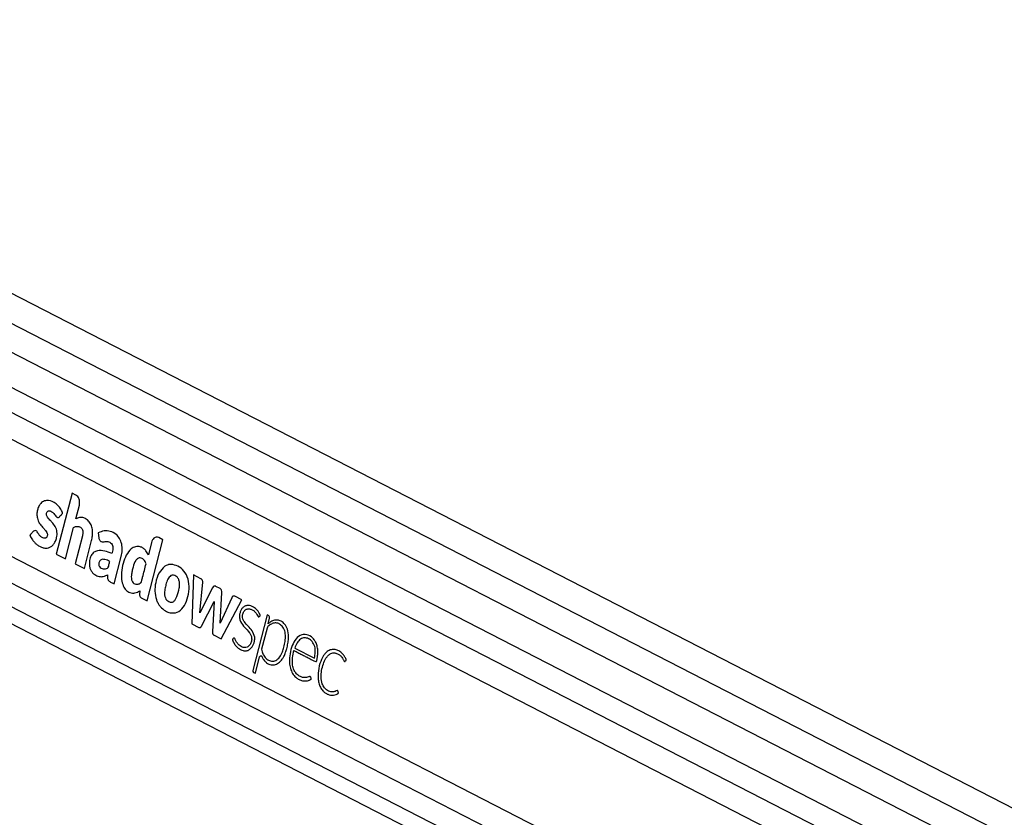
# Model space of a CAD drawing. Header units: millimetres. Extents: x 20 to 19889, y 40 to 15516.
# Tile 42 of 115: x 7331 to 7768, y 7551 to 7905. Entities that reach past the tile are written whole.
import ezdxf

# ---------------------------------------------------------------- set-up
doc = ezdxf.new("R2010")
doc.units = ezdxf.units.MM
doc.header["$LTSCALE"] = 2

msp = doc.modelspace()

# ---------------------------------------------------------------- linework, layer by layer
at = {"color": 7, "linetype": 'Continuous', "lineweight": 25}
for p, q in [((8291.6, 7287.66), (7090.61, 7904.86)), ((8267.18, 7274.09), (7076.55, 7885.97)), ((7061.51, 7773.2), (8106.62, 7236.12)), ((7321.58, 7721.39), (8052.98, 7345.51)), ((7354.11, 7694.73), (7347.15, 7667.62)), ((7355.87, 7693.83), (7354.11, 7694.73)), ((7355.83, 7683.28), (7357.37, 7689.27)), ((7351.26, 7665.51), (7354.84, 7679.41)), ((7358.7, 7675.7), (7355.51, 7663.32)), ((7365.76, 7677.05), (7366.04, 7674.84)), ((7314.92, 7672.86), (8041.04, 7299.7)), ((7359.63, 7661.21), (7362.81, 7673.59)), ((7387.45, 7646.91), (7394.42, 7674.02)), ((7389.44, 7672.81), (7388.02, 7667.29)), ((7394.42, 7674.02), (7392.65, 7674.92)), ((7347.15, 7667.62), (7351.26, 7665.51)), ((7355.51, 7663.32), (7359.63, 7661.21)), ((7372.88, 7654.4), (7376.01, 7666.57)), ((7408.04, 7658.39), (7407.31, 7636.7)), ((7411.33, 7656.69), (7408.04, 7658.39)), ((7410.92, 7641.57), (7412.22, 7655.09)), ((7384.2, 7651.37), (7384.14, 7649.72)), ((7416.59, 7652.7), (7410.92, 7641.57)), ((7419.94, 7652.29), (7417.97, 7653.3)), ((7419.88, 7636.92), (7420.71, 7650.56)), ((7384.9, 7648.22), (7387.45, 7646.91)), ((7411.63, 7635.59), (7417.25, 7646.64)), ((7417.25, 7646.64), (7416.52, 7633.08)), ((7425.07, 7648.24), (7419.88, 7636.92)), ((7420.36, 7630), (7429.54, 7647.33)), ((7429.54, 7647.33), (7426.47, 7648.91)), ((7407.31, 7636.7), (7410.5, 7635.07)), ((7440.85, 7640.65), (7434.5, 7615.92)), ((7441.45, 7640.34), (7440.85, 7640.65)), ((7441.21, 7636.64), (7441.22, 7636.65)), ((7441.22, 7636.65), (7441.86, 7639.13)), ((7440.74, 7634.79), (7438.35, 7625.48)), ((7417.01, 7631.72), (7420.36, 7630)), ((7453.04, 7625.92), (7461.8, 7621.42)), ((7435.58, 7614.69), (7437.44, 7621.96)), ((7434.77, 7615.11), (7435.58, 7614.69))]:
    msp.add_line(p, q, dxfattribs=at)
at = {"color": 8, "linetype": 'Continuous', "lineweight": 25}
for p, q in [((7078.75, 7897.75), (8279.26, 7280.8)), ((7081.31, 7867.99), (8252.65, 7266.02)), ((7081.78, 7856.64), (8068.71, 7349.45)), ((7073, 7785.45), (8051.44, 7282.62)), ((7067.11, 7777.89), (8161.58, 7215.44))]:
    msp.add_line(p, q, dxfattribs=at)
at = {"color": 7, "linetype": 'Continuous', "lineweight": 25, "flags": 128}
msp.add_lwpolyline([(7437.44, 7621.96), (7437.52, 7622.16), (7437.63, 7622.32), (7437.77, 7622.44), (7437.92, 7622.49), (7438.08, 7622.49), (7438.23, 7622.43), (7438.36, 7622.31), (7438.47, 7622.14)], dxfattribs=at)
at = {"color": 7, "linetype": 'Continuous', "lineweight": 25}
for centre, radius, start, end in [((7398.17, 7657.89), 5.16, 100.3282, 105.022), ((7417.56, 7652.36), 1.03, 66.6237, 160.4972), ((7418.93, 7650.8), 1.8, 352.5908, 55.9887), ((7402.03, 7651.03), 11.03, 198.5437, 202.3158), ((7426.07, 7647.94), 1.05, 67.2642, 163.5022), ((7440.83, 7639.46), 1.08, 342.0527, 54.4909), ((7444.52, 7633.39), 5.1, 53.8177, 61.4675), ((7442.17, 7634.46), 1.46, 133.4827, 167.0555), ((7435.19, 7615.7), 0.721, 162.0527, 234.4909)]:
    msp.add_arc(centre, radius, start, end, dxfattribs=at)
for points, knots in [([(9156.38, 7736.15), (9142.8, 7728.61), (9060.56, 7682.94), (8909.14, 7599.42), (8633.05, 7447.73), (8149.09, 7182.77), (7616.46, 6891.83), (7222.13, 6676.57), (7104.7, 6612.47)], [0, 0, 0, 0, 0.0199849, 0.1210519, 0.2221195, 0.4242559, 0.8285467, 1, 1, 1, 1]), ([(7357.37, 7689.27), (7357.45, 7689.79), (7357.61, 7690.82), (7357.26, 7692.23), (7356.66, 7693.29), (7356.13, 7693.65), (7355.87, 7693.83)], [0, 0, 0, 0, 0.283705, 0.557917, 0.775026, 1, 1, 1, 1]), ([(7348.5, 7684.15), (7348.59, 7684.24), (7348.77, 7684.44), (7349.08, 7684.78), (7349.37, 7685.08), (7349.6, 7685.33), (7349.74, 7685.49), (7349.85, 7685.58), (7349.92, 7685.66), (7349.96, 7685.71), (7349.96, 7685.76), (7349.94, 7685.84), (7349.9, 7685.97), (7349.83, 7686.14), (7349.75, 7686.3), (7349.71, 7686.4), (7349.69, 7686.44), (7349.68, 7686.45), (7349.68, 7686.46), (7349.68, 7686.46), (7349.68, 7686.46), (7349.68, 7686.46), (7349.68, 7686.46), (7349.52, 7686.83), (7349.16, 7687.53), (7348.52, 7688.47), (7347.8, 7689.28), (7346.27, 7690.62), (7344.21, 7691.56), (7341.82, 7691.36), (7340.3, 7690.35), (7339.28, 7688.82), (7338.69, 7687.13), (7338.48, 7685.3), (7338.68, 7683.25), (7339.37, 7681.57), (7340.27, 7680.4), (7341.07, 7679.5), (7341.88, 7678.63), (7342.62, 7677.75), (7343.08, 7676.97), (7343.2, 7676.26), (7343.15, 7675.77), (7342.99, 7675.33), (7342.75, 7674.98), (7342.46, 7674.75), (7342.07, 7674.61), (7341.42, 7674.64), (7340.58, 7675.03), (7339.68, 7675.92), (7339.04, 7676.92), (7338.47, 7677.83), (7338.02, 7678), (7337.8, 7678.09)], [0, 0, 0, 0, 0.009933, 0.021428, 0.036586, 0.043256, 0.048496, 0.053293, 0.055328, 0.056685, 0.057709, 0.059012, 0.061578, 0.067091, 0.072433, 0.074295, 0.074963, 0.075223, 0.075331, 0.075377, 0.075396, 0.075405, 0.075409, 0.075412, 0.103996, 0.132573, 0.161198, 0.189781, 0.300288, 0.355354, 0.410313, 0.451904, 0.492398, 0.532427, 0.572388, 0.627017, 0.65651, 0.68584, 0.722817, 0.751197, 0.776739, 0.787339, 0.798404, 0.80906, 0.819367, 0.829737, 0.840332, 0.856561, 0.889067, 0.921966, 0.957477, 0.97857, 1, 1, 1, 1]), ([(7337.8, 7678.09), (7337.54, 7678.03), (7337.04, 7677.92), (7336.49, 7677.19), (7336.02, 7676.71), (7335.66, 7676.39), (7335.5, 7676.2), (7335.45, 7676.04), (7335.44, 7675.98), (7335.46, 7675.87), (7335.65, 7675.52), (7335.95, 7674.82), (7336.59, 7673.86), (7337.39, 7672.89), (7338.42, 7671.93), (7339.6, 7671.1), (7340.94, 7670.49), (7342.34, 7670.21), (7343.69, 7670.34), (7344.93, 7670.89), (7345.96, 7671.92), (7346.78, 7673.26), (7347.29, 7674.71), (7347.51, 7676.14), (7347.48, 7677.44), (7347.23, 7678.48), (7346.67, 7679.88), (7345.8, 7681.1), (7344.73, 7682.3), (7343.93, 7683.1), (7343.27, 7683.88), (7342.85, 7684.68), (7342.76, 7685.48), (7342.92, 7686.09), (7343.21, 7686.56), (7343.71, 7686.86), (7344.37, 7686.81), (7345.21, 7686.42), (7346.19, 7685.52), (7346.85, 7684.41), (7347.51, 7683.92), (7347.84, 7683.81), (7348.2, 7683.87), (7348.4, 7684.05), (7348.5, 7684.15)], [0, 0, 0, 0, 0.022693, 0.043769, 0.065125, 0.074105, 0.081704, 0.083311, 0.084608, 0.085809, 0.090371, 0.111465, 0.137648, 0.172538, 0.205482, 0.247029, 0.288953, 0.330457, 0.37138, 0.40852, 0.444978, 0.482039, 0.518824, 0.545977, 0.572992, 0.599285, 0.61411, 0.673633, 0.706936, 0.735471, 0.76055, 0.783467, 0.796125, 0.809873, 0.822722, 0.834848, 0.856612, 0.879671, 0.913137, 0.958833, 0.969242, 0.978982, 0.988773, 1, 1, 1, 1]), ([(7362.81, 7673.59), (7362.97, 7674.3), (7363.28, 7675.74), (7363.31, 7678.02), (7362.86, 7680.21), (7361.87, 7682.04), (7360.5, 7683.24), (7358.96, 7683.88), (7357.35, 7684), (7356.34, 7683.52), (7355.83, 7683.28)], [0, 0, 0, 0, 0.124448, 0.250146, 0.374778, 0.499816, 0.624786, 0.750232, 0.874855, 1, 1, 1, 1]), ([(7354.84, 7679.41), (7355.23, 7679.6), (7355.97, 7679.96), (7357.02, 7679.95), (7357.86, 7679.62), (7358.44, 7679.07), (7358.79, 7678.31), (7358.96, 7677.47), (7358.88, 7676.56), (7358.75, 7675.97), (7358.7, 7675.7)], [0, 0, 0, 0, 0.20075, 0.371353, 0.491267, 0.615204, 0.694596, 0.793687, 0.904539, 1, 1, 1, 1]), ([(7376.01, 7666.57), (7376.19, 7667.48), (7376.55, 7669.29), (7376.3, 7672.15), (7375.32, 7674.66), (7373.54, 7676.67), (7371.14, 7677.85), (7368.37, 7678.13), (7366.62, 7677.41), (7365.76, 7677.05)], [0, 0, 0, 0, 0.122899, 0.245993, 0.3688, 0.492261, 0.661688, 0.834247, 1, 1, 1, 1]), ([(7366.04, 7674.84), (7366.07, 7674.65), (7366.14, 7674.26), (7366.39, 7673.75), (7366.71, 7673.37), (7367.5, 7672.88), (7368.8, 7673.28), (7370.22, 7673.22), (7371.3, 7672.69), (7371.93, 7671.96), (7372.23, 7670.98), (7372.29, 7669.57), (7371.99, 7668.55), (7371.79, 7667.85)], [0, 0, 0, 0, 0.043693, 0.087035, 0.130805, 0.173871, 0.347703, 0.520641, 0.609431, 0.697904, 0.762047, 0.837472, 1, 1, 1, 1]), ([(7392.65, 7674.92), (7392.28, 7675.04), (7391.56, 7675.27), (7390.57, 7674.77), (7389.82, 7673.93), (7389.57, 7673.18), (7389.44, 7672.81)], [0, 0, 0, 0, 0.283705, 0.557917, 0.775026, 1, 1, 1, 1]), ([(7371.79, 7667.85), (7370.75, 7668.27), (7368.68, 7669.1), (7365.92, 7669.4), (7363.8, 7668.55), (7362.5, 7667.04), (7361.83, 7664.88), (7361.75, 7662.78), (7362.15, 7661.05), (7363.07, 7659.43), (7364.58, 7658.08), (7366.57, 7657.47), (7368.36, 7657.7), (7369.42, 7658.23), (7369.89, 7658.47)], [0, 0, 0, 0, 0.143245, 0.2863, 0.358562, 0.42973, 0.501653, 0.57333, 0.62118, 0.668883, 0.765222, 0.851094, 0.934425, 1, 1, 1, 1]), ([(7388.02, 7667.29), (7387.7, 7667.92), (7387.08, 7669.13), (7385.78, 7670.33), (7384.19, 7671.05), (7382.31, 7671.01), (7380.06, 7669.89), (7378.09, 7667.26), (7376.72, 7663.56), (7376.06, 7659.85), (7375.98, 7656.38), (7376.73, 7653.56), (7378.06, 7651.48), (7379.92, 7650.34), (7382.1, 7650.11), (7383.51, 7650.95), (7384.2, 7651.37)], [0, 0, 0, 0, 0.055174, 0.104924, 0.152121, 0.22113, 0.288785, 0.386404, 0.484076, 0.581734, 0.655206, 0.726559, 0.788721, 0.848695, 0.925084, 1, 1, 1, 1]), ([(7370.9, 7664.39), (7370.19, 7664.72), (7369.19, 7665.17), (7367.86, 7665.33), (7367.12, 7665.22), (7366.58, 7664.85), (7366.26, 7664.37), (7366.05, 7663.77), (7365.97, 7663.13), (7366.05, 7662.51), (7366.4, 7661.86), (7367.08, 7661.35), (7368.01, 7660.96), (7368.69, 7661.06), (7369.03, 7661.1)], [0, 0, 0, 0, 0.235346, 0.328382, 0.417623, 0.466597, 0.514368, 0.562572, 0.611927, 0.656748, 0.699407, 0.787981, 0.894127, 1, 1, 1, 1]), ([(7369.03, 7661.1), (7369.3, 7661.2), (7369.65, 7661.32), (7370.06, 7661.56), (7370.39, 7661.99), (7370.54, 7663.06), (7370.77, 7663.91), (7370.9, 7664.39)], [0, 0, 0, 0, 0.256542, 0.334859, 0.397753, 0.663702, 1, 1, 1, 1]), ([(7387, 7663.29), (7386.87, 7663.64), (7386.62, 7664.35), (7386, 7665.17), (7385.26, 7665.74), (7384.35, 7666.04), (7383.32, 7665.76), (7382.1, 7664.4), (7381.29, 7662.33), (7380.76, 7660.08), (7380.49, 7658.41), (7380.41, 7656.89), (7380.66, 7656.05), (7380.79, 7655.63)], [0, 0, 0, 0, 0.06701, 0.13381, 0.20062, 0.267957, 0.355127, 0.441557, 0.633595, 0.746498, 0.846357, 0.924443, 1, 1, 1, 1]), ([(7380.79, 7655.63), (7380.95, 7655.36), (7381.28, 7654.8), (7382.01, 7654.37), (7382.77, 7654.17), (7383.5, 7654.23), (7384.14, 7654.45), (7384.82, 7654.82), (7385.14, 7656.06), (7385.85, 7658.82), (7386.49, 7661.32), (7387, 7663.29)], [0, 0, 0, 0, 0.069768, 0.142093, 0.215677, 0.285558, 0.344021, 0.404727, 0.476993, 0.588013, 1, 1, 1, 1]), ([(7396.84, 7662.88), (7396.55, 7662.79), (7396.04, 7662.62), (7395.56, 7662.34), (7395.34, 7662.21)], [0, 0, 0, 0, 0.561208, 1, 1, 1, 1]), ([(7398.09, 7663.05), (7397.93, 7663.05), (7397.65, 7663.03), (7397.37, 7662.99), (7397.25, 7662.97)], [0, 0, 0, 0, 0.563954, 1, 1, 1, 1]), ([(7397.7, 7641.54), (7398.76, 7641.49), (7400.87, 7641.38), (7403.7, 7643.82), (7405.49, 7647.64), (7406.31, 7652.07), (7405.92, 7656.67), (7403.98, 7660.32), (7401.2, 7662.56), (7399.12, 7662.89), (7398.09, 7663.05)], [0, 0, 0, 0, 0.125115, 0.247908, 0.375235, 0.504206, 0.628862, 0.752358, 0.876174, 1, 1, 1, 1]), ([(7369.89, 7658.47), (7369.89, 7658.13), (7369.88, 7657.38), (7369.97, 7656.36), (7370.44, 7655.71), (7370.95, 7655.37), (7371.79, 7654.95), (7372.44, 7654.62), (7372.88, 7654.4)], [0, 0, 0, 0, 0.153808, 0.342505, 0.433346, 0.55862, 0.702766, 1, 1, 1, 1]), ([(7395.34, 7662.21), (7394.41, 7661.32), (7392.52, 7659.5), (7391.21, 7655.27), (7390.76, 7651.12), (7391.3, 7648.71), (7391.57, 7647.53)], [0, 0, 0, 0, 0.274692, 0.559989, 0.783639, 1, 1, 1, 1]), ([(7397.09, 7646.51), (7397.46, 7646.36), (7398.19, 7646.08), (7399.13, 7646.42), (7399.73, 7647.02), (7400.1, 7647.56), (7400.42, 7648.16), (7401.09, 7649.74), (7401.69, 7651.72), (7401.91, 7654.08), (7401.81, 7655.65), (7401.23, 7657.03), (7400.28, 7657.92), (7399.17, 7658.39), (7398.44, 7658.17), (7398.08, 7658.06)], [0, 0, 0, 0, 0.081409, 0.162225, 0.200498, 0.238876, 0.277459, 0.31571, 0.520186, 0.601428, 0.678877, 0.757677, 0.838992, 0.920897, 1, 1, 1, 1]), ([(7398.08, 7658.06), (7397.58, 7657.58), (7396.54, 7656.61), (7395.86, 7654.29), (7395.43, 7652.37), (7395.21, 7650.8), (7395.21, 7649.44), (7395.51, 7648.11), (7396.19, 7647.07), (7396.79, 7646.7), (7397.09, 7646.51)], [0, 0, 0, 0, 0.177898, 0.366935, 0.516404, 0.611742, 0.706498, 0.804316, 0.9008, 1, 1, 1, 1]), ([(7412.22, 7655.09), (7412.21, 7655.18), (7412.21, 7655.38), (7412.12, 7655.74), (7411.96, 7656.13), (7411.68, 7656.48), (7411.45, 7656.62), (7411.33, 7656.69)], [0, 0, 0, 0, 0.123461, 0.278128, 0.520216, 0.746513, 1, 1, 1, 1]), ([(7384.14, 7649.72), (7384.15, 7649.53), (7384.16, 7649.16), (7384.34, 7648.71), (7384.6, 7648.4), (7384.8, 7648.28), (7384.9, 7648.22)], [0, 0, 0, 0, 0.286382, 0.546973, 0.760274, 1, 1, 1, 1]), ([(7391.82, 7646.85), (7392.06, 7646.34), (7392.48, 7645.43), (7393.04, 7644.7), (7393.29, 7644.37)], [0, 0, 0, 0, 0.558522, 1, 1, 1, 1]), ([(7393.29, 7644.37), (7394.03, 7643.61), (7395.37, 7642.24), (7396.98, 7641.75), (7397.7, 7641.54)], [0, 0, 0, 0, 0.556174, 1, 1, 1, 1]), ([(7437.29, 7639.84), (7437.43, 7639.96), (7437.58, 7640.08), (7437.69, 7640.27), (7437.71, 7640.31), (7437.72, 7640.39), (7437.69, 7640.5), (7437.58, 7640.84), (7437.19, 7641.54), (7436.47, 7642.73), (7435.38, 7643.74), (7434.16, 7644.44), (7432.98, 7644.83), (7431.73, 7644.84), (7430.56, 7644.38), (7429.6, 7643.48), (7428.92, 7642.29), (7428.51, 7640.86), (7428.46, 7639.22), (7429.13, 7637.03), (7430.82, 7635), (7432.57, 7633.36), (7433.61, 7631.66), (7434.04, 7630.2), (7433.79, 7628.5), (7433.03, 7627.08), (7431.94, 7626.23), (7430.78, 7626.03), (7429.72, 7626.31), (7428.79, 7626.81), (7427.95, 7627.54), (7427.21, 7628.49), (7426.73, 7629.38), (7426.48, 7630.03), (7426.3, 7630.24), (7426.17, 7630.32), (7426, 7630.33), (7425.79, 7630.2), (7425.61, 7629.98), (7425.45, 7629.83), (7425.36, 7629.74), (7425.34, 7629.7), (7425.33, 7629.68), (7425.33, 7629.65), (7425.35, 7629.56), (7425.41, 7629.43), (7425.49, 7629.26), (7425.66, 7628.9), (7425.85, 7628.49), (7426.06, 7628.1), (7426.16, 7627.93), (7426.2, 7627.86), (7426.22, 7627.83), (7426.23, 7627.82), (7426.24, 7627.81), (7426.24, 7627.81), (7426.24, 7627.81), (7426.24, 7627.81), (7426.72, 7627.02), (7427.93, 7625.71), (7429.83, 7624.72), (7431.57, 7624.6), (7433.06, 7625.11), (7433.8, 7626.04), (7434.18, 7626.51)], [0, 0, 0, 0, 0.010829, 0.011529, 0.012127, 0.013052, 0.015073, 0.017739, 0.03148, 0.057486, 0.093676, 0.119104, 0.147618, 0.175792, 0.203903, 0.22976, 0.253437, 0.276873, 0.303126, 0.330944, 0.388857, 0.451479, 0.474782, 0.49689, 0.525617, 0.553831, 0.580929, 0.608802, 0.631841, 0.654374, 0.676717, 0.699111, 0.721796, 0.731279, 0.734326, 0.737351, 0.740659, 0.746266, 0.752174, 0.757108, 0.75935, 0.759634, 0.759895, 0.760324, 0.760893, 0.764226, 0.768058, 0.77064, 0.785242, 0.791669, 0.794497, 0.795742, 0.796289, 0.79653, 0.796637, 0.796683, 0.796704, 0.796713, 0.79672, 0.846935, 0.89888, 0.932729, 0.96579, 1, 1, 1, 1]), ([(7435.25, 7630.71), (7434.93, 7631.71), (7434.31, 7633.73), (7432.39, 7635.59), (7430.89, 7637.12), (7430, 7638.72), (7429.76, 7639.98), (7429.92, 7641.02), (7430.22, 7641.81), (7430.66, 7642.47), (7431.41, 7643.14), (7432.57, 7643.45), (7433.85, 7643.09), (7434.83, 7642.5), (7435.61, 7641.75), (7436.25, 7640.93), (7436.59, 7640.05), (7436.91, 7639.75), (7437.02, 7639.7), (7437.12, 7639.71), (7437.21, 7639.76), (7437.27, 7639.81), (7437.29, 7639.84)], [0, 0, 0, 0, 0.124778, 0.249542, 0.369694, 0.4284, 0.481224, 0.514871, 0.548895, 0.583537, 0.618609, 0.693311, 0.768512, 0.830409, 0.866112, 0.922934, 0.969973, 0.977732, 0.984778, 0.989397, 0.994335, 1, 1, 1, 1]), ([(7438.35, 7625.48), (7438.43, 7625.05), (7438.65, 7624), (7439.34, 7622.33), (7440.61, 7620.84), (7442.32, 7620.03), (7444.24, 7620.03), (7446.08, 7621.34), (7447.34, 7623.44), (7448.14, 7625.81), (7448.68, 7628.24), (7449.04, 7630.87), (7448.77, 7633.64), (7447.55, 7635.69), (7445.98, 7636.87), (7444.28, 7637.16), (7442.62, 7636.67), (7441.65, 7635.91), (7441.16, 7635.53)], [0, 0, 0, 0, 0.0341043, 0.0840776, 0.1466221, 0.2087488, 0.2771046, 0.3496757, 0.4255835, 0.4843747, 0.5508468, 0.6216403, 0.6892904, 0.7575167, 0.8189958, 0.8793055, 0.9395155, 1, 1, 1, 1]), ([(7444.06, 7638.28), (7443.5, 7638.09), (7442.49, 7637.75), (7441.6, 7636.98), (7441.21, 7636.64)], [0, 0, 0, 0, 0.556875, 1, 1, 1, 1]), ([(7446.96, 7637.87), (7446.43, 7638.08), (7445.48, 7638.47), (7444.5, 7638.34), (7444.06, 7638.28)], [0, 0, 0, 0, 0.558316, 1, 1, 1, 1]), ([(7450.02, 7633.58), (7449.69, 7634.48), (7449.09, 7636.09), (7448.01, 7637.07), (7447.53, 7637.51)], [0, 0, 0, 0, 0.556758, 1, 1, 1, 1]), ([(7410.5, 7635.07), (7410.62, 7635.02), (7410.85, 7634.93), (7411.18, 7635.02), (7411.44, 7635.26), (7411.56, 7635.48), (7411.63, 7635.59)], [0, 0, 0, 0, 0.2863264, 0.5448384, 0.7577681, 1, 1, 1, 1]), ([(7416.52, 7633.08), (7416.51, 7632.91), (7416.5, 7632.6), (7416.59, 7632.19), (7416.76, 7631.88), (7416.92, 7631.78), (7417.01, 7631.72)], [0, 0, 0, 0, 0.300096, 0.558347, 0.763087, 1, 1, 1, 1]), ([(7449.51, 7625.59), (7449.69, 7626.35), (7450.04, 7627.82), (7450.42, 7630.52), (7450.17, 7632.42), (7450.02, 7633.58)], [0, 0, 0, 0, 0.2964425, 0.5722752, 1, 1, 1, 1]), ([(7452.68, 7624.81), (7452.71, 7624.79), (7452.75, 7624.77), (7452.8, 7624.75), (7452.82, 7624.74), (7452.83, 7624.73), (7452.83, 7624.73), (7452.83, 7624.73), (7452.84, 7624.73), (7452.84, 7624.73), (7452.84, 7624.73), (7452.84, 7624.73), (7453.38, 7624.45), (7454.47, 7623.89), (7456.1, 7623.05), (7457.74, 7622.21), (7459.16, 7621.47), (7460.46, 7620.83), (7461.39, 7620.25), (7462.07, 7619.95), (7462.38, 7619.83), (7462.53, 7619.87), (7462.69, 7620), (7462.83, 7620.29), (7462.95, 7620.75), (7463.07, 7621.53), (7463.24, 7622.5), (7463.33, 7623.71), (7463.31, 7625.16), (7463.08, 7626.57), (7462.7, 7627.77), (7462.28, 7628.71), (7461.58, 7629.82), (7460.09, 7631.3), (7457.63, 7632.23), (7454.7, 7631.38), (7452.54, 7628.7), (7451.25, 7625.29), (7450.66, 7621.89), (7450.68, 7618.81), (7451.24, 7616.26), (7452.31, 7614.02), (7453.38, 7613.06), (7453.92, 7612.57)], [0, 0, 0, 0, 0.0022745, 0.0032753, 0.0037156, 0.0039094, 0.0039946, 0.0040321, 0.0040486, 0.0040559, 0.0040591, 0.0040605, 0.0040616, 0.0464872, 0.0889128, 0.1313383, 0.1737639, 0.1996561, 0.2320002, 0.2479747, 0.2522091, 0.2555082, 0.2587052, 0.2653137, 0.2728476, 0.2845396, 0.3064646, 0.3243168, 0.3476237, 0.3814459, 0.3983086, 0.4152651, 0.4387182, 0.4748053, 0.5472184, 0.6188686, 0.6842042, 0.7506364, 0.8164258, 0.8632623, 0.9083316, 0.9531129, 1, 1, 1, 1]), ([(7434.18, 7626.51), (7434.56, 7627.27), (7435.07, 7628.29), (7435.3, 7629.8), (7435.26, 7630.41), (7435.25, 7630.71)], [0, 0, 0, 0, 0.599205, 0.809031, 1, 1, 1, 1]), ([(7461.8, 7621.42), (7461.97, 7622.27), (7462.31, 7623.96), (7462.05, 7626.67), (7460.9, 7628.91), (7459.21, 7630.17), (7457.37, 7630.6), (7455.52, 7629.98), (7454.01, 7628.27), (7453.36, 7626.71), (7453.04, 7625.92)], [0, 0, 0, 0, 0.124213, 0.247775, 0.374538, 0.501893, 0.623019, 0.743733, 0.871569, 1, 1, 1, 1]), ([(7448.22, 7622.16), (7448.5, 7622.77), (7448.99, 7623.86), (7449.35, 7625.06), (7449.51, 7625.59)], [0, 0, 0, 0, 0.553981, 1, 1, 1, 1]), ([(7453.92, 7612.57), (7454.4, 7612.27), (7455.35, 7611.67), (7456.81, 7611.32), (7458.11, 7611.27), (7459.02, 7611.44), (7459.61, 7611.66), (7459.94, 7611.85), (7460.19, 7611.98), (7460.31, 7612.07), (7460.36, 7612.13), (7460.38, 7612.16), (7460.38, 7612.2), (7460.36, 7612.26), (7460.29, 7612.44), (7460.27, 7612.68), (7460.19, 7612.94), (7460.1, 7613.15), (7459.88, 7613.27), (7459.57, 7613.26), (7459.03, 7613.06), (7458.35, 7612.81), (7457.57, 7612.77), (7456.66, 7612.84), (7455.49, 7613.19), (7454.34, 7613.92), (7453.35, 7614.95), (7452.54, 7616.31), (7451.93, 7618.63), (7451.97, 7621.64), (7452.44, 7623.75), (7452.68, 7624.81)], [0, 0, 0, 0, 0.070766, 0.141748, 0.201106, 0.248035, 0.266451, 0.284809, 0.29667, 0.302127, 0.303721, 0.304907, 0.30596, 0.307193, 0.311035, 0.326616, 0.330017, 0.338587, 0.348792, 0.360366, 0.380977, 0.424679, 0.455917, 0.48711, 0.54945, 0.617591, 0.657564, 0.71666, 0.786611, 0.892608, 1, 1, 1, 1]), ([(7475.48, 7620.01), (7475.6, 7620.13), (7475.74, 7620.27), (7475.9, 7620.39), (7475.93, 7620.42), (7475.94, 7620.44), (7475.94, 7620.47), (7475.94, 7620.51), (7475.91, 7620.63), (7475.84, 7621.02), (7475.58, 7621.43), (7475.33, 7621.91), (7475.06, 7622.35), (7474.51, 7623.17), (7473.69, 7623.98), (7472.69, 7624.63), (7471.6, 7625.14), (7470.42, 7625.37), (7469.23, 7625.22), (7468.3, 7624.88), (7467.41, 7624.33), (7466.59, 7623.56), (7465.37, 7621.95), (7464.08, 7619.02), (7463.39, 7615.46), (7463.39, 7612.52), (7463.71, 7610.41), (7464.4, 7608.46), (7465.41, 7606.98), (7466.56, 7605.97), (7467.74, 7605.31), (7468.99, 7604.96), (7470.26, 7604.93), (7471.31, 7605.21), (7471.99, 7605.58), (7472.28, 7605.8), (7472.37, 7605.87), (7472.4, 7605.9), (7472.42, 7605.95), (7472.42, 7606.01), (7472.42, 7606.06), (7472.42, 7606.09)], [0, 0, 0, 0, 0.01379, 0.016297, 0.01685, 0.017284, 0.017774, 0.01844, 0.020066, 0.026122, 0.044804, 0.055348, 0.065634, 0.082788, 0.12973, 0.157629, 0.185603, 0.236815, 0.266767, 0.2965, 0.326342, 0.356622, 0.387691, 0.481767, 0.579472, 0.627418, 0.67422, 0.720724, 0.769122, 0.807565, 0.846917, 0.886543, 0.925795, 0.964278, 0.986058, 0.993389, 0.994812, 0.995817, 0.996803, 0.99808, 1, 1, 1, 1]), ([(7472.42, 7606.09), (7472.41, 7606.2), (7472.38, 7606.44), (7472.29, 7606.72), (7472.19, 7606.92), (7472.1, 7607.03), (7471.99, 7607.08), (7471.63, 7607.07), (7471.25, 7606.72), (7470.66, 7606.55), (7470.2, 7606.44), (7469.78, 7606.42), (7469.29, 7606.43), (7468.55, 7606.54), (7467.4, 7607.05), (7466.17, 7608.17), (7465.06, 7610.16), (7464.62, 7612.96), (7464.91, 7616.03), (7465.67, 7618.89), (7466.68, 7621.18), (7467.88, 7622.7), (7468.97, 7623.47), (7469.99, 7623.76), (7470.74, 7623.75), (7471.64, 7623.56), (7472.63, 7623.13), (7473.59, 7622.3), (7474.19, 7621.51), (7474.57, 7620.92), (7474.79, 7620.45), (7474.95, 7620.14), (7475.07, 7619.99), (7475.21, 7619.92), (7475.34, 7619.93), (7475.43, 7619.98), (7475.48, 7620.01)], [0, 0, 0, 0, 0.008613, 0.01893, 0.023711, 0.027809, 0.031616, 0.035597, 0.067636, 0.079047, 0.101583, 0.119142, 0.125704, 0.15608, 0.199933, 0.257837, 0.315431, 0.393714, 0.47405, 0.554581, 0.631568, 0.681625, 0.730929, 0.764448, 0.795819, 0.812805, 0.864674, 0.909246, 0.935705, 0.955571, 0.971604, 0.978837, 0.985383, 0.98962, 0.99428, 1, 1, 1, 1]), ([(7438.47, 7622.14), (7438.66, 7621.74), (7438.99, 7621.06), (7439.68, 7620.1), (7440.8, 7619.1), (7442.47, 7618.3), (7444.52, 7618.45), (7445.69, 7619.21), (7446.28, 7619.58)], [0, 0, 0, 0, 0.1161442, 0.1975878, 0.3243377, 0.5646519, 0.784003, 1, 1, 1, 1]), ([(7446.28, 7619.58), (7446.69, 7619.99), (7447.42, 7620.73), (7447.98, 7621.73), (7448.22, 7622.16)], [0, 0, 0, 0, 0.561458, 1, 1, 1, 1])]:
    msp.add_open_spline(points, degree=3, knots=knots, dxfattribs=at)

doc.saveas('drawing.dxf')
